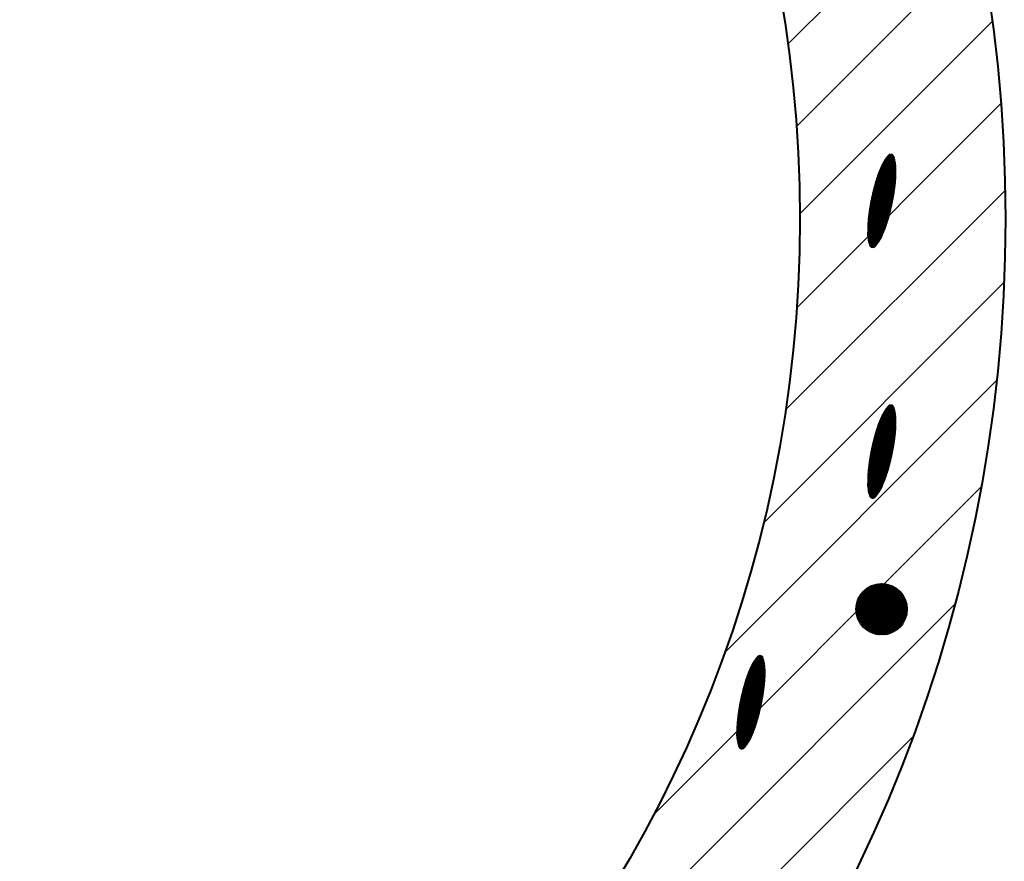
# Model space of a CAD drawing. Header units: millimetres. Extents: x -3143211 to -2549809, y 1060331 to 1394375.
# Tile 35 of 145: x -3027869 to -3025110, y 1084862 to 1087220. Entities that reach past the tile are written whole.
import ezdxf

# ---------------------------------------------------------------- set-up
doc = ezdxf.new("R2010")
doc.units = ezdxf.units.MM
doc.layers.add('8', color=2, linetype='Continuous')

msp = doc.modelspace()

# ---------------------------------------------------------------- linework, layer by layer
at = {"color": 188}
for p, q in [((-3025715.96266, 1087151.09337), (-3025223.59779, 1087643.45825)), ((-3025691.86018, 1086920.63742), (-3025178.56976, 1087433.92783)), ((-3025682.55443, 1086675.38473), (-3025143.30999, 1087214.62917)), ((-3025691.17648, 1086412.20424), (-3025119.02029, 1086984.36043)), ((-3025451.91701, 1086817.18721), (-3025413.37314, 1086800.97667)), ((-3025451.05616, 1086818.77787), (-3025413.4318, 1086802.95405)), ((-3025450.17214, 1086820.35879), (-3025413.52101, 1086804.94429)), ((-3025449.26485, 1086821.92993), (-3025413.64145, 1086806.94766)), ((-3025448.33416, 1086823.49122), (-3025413.79384, 1086808.96446)), ((-3025447.37994, 1086825.04261), (-3025413.97895, 1086810.99503)), ((-3025446.40203, 1086826.58405), (-3025414.19761, 1086813.03971)), ((-3025445.40027, 1086828.11545), (-3025414.45069, 1086815.09886)), ((-3025444.37448, 1086829.63674), (-3025414.73915, 1086817.1729)), ((-3025443.32444, 1086831.14784), (-3025415.064, 1086819.26224)), ((-3025442.24995, 1086832.64865), (-3025415.42636, 1086821.36735)), ((-3025441.15077, 1086834.13908), (-3025415.82741, 1086823.48874)), ((-3025440.02664, 1086835.61902), (-3025416.26845, 1086825.62694)), ((-3025438.8773, 1086837.08835), (-3025416.75086, 1086827.78255)), ((-3025437.70243, 1086838.54695), (-3025417.27616, 1086829.95619)), ((-3025436.50174, 1086839.99469), (-3025417.846, 1086832.14857)), ((-3025435.20139, 1086841.40051), (-3025418.46219, 1086834.36044)), ((-3025433.50131, 1086842.63821), (-3025419.12669, 1086836.59262)), ((-3025431.15977, 1086843.60614), (-3025420.0857, 1086838.94867)), ((-3025426.98606, 1086843.8035), (-3025422.86375, 1086842.06977)), ((-3025463.42525, 1086790.78382), (-3025414.22911, 1086770.09321)), ((-3025462.78771, 1086792.4684), (-3025414.08706, 1086771.98619)), ((-3025462.14043, 1086794.14889), (-3025413.95645, 1086773.88397)), ((-3025461.48342, 1086795.82528), (-3025413.83734, 1086775.78659)), ((-3025460.81669, 1086797.49759), (-3025413.72981, 1086777.69408)), ((-3025460.14024, 1086799.16581), (-3025413.63394, 1086779.60648)), ((-3025459.45408, 1086800.82994), (-3025413.54981, 1086781.52381)), ((-3025458.75819, 1086802.48999), (-3025413.47749, 1086783.44611)), ((-3025458.05259, 1086804.14595), (-3025413.41708, 1086785.37342)), ((-3025457.33728, 1086805.79782), (-3025413.36865, 1086787.30577)), ((-3025456.61224, 1086807.4456), (-3025413.3323, 1086789.2432)), ((-3025455.87748, 1086809.0893), (-3025413.30812, 1086791.18574)), ((-3025455.13042, 1086810.72782), (-3025413.2962, 1086793.13345)), ((-3025454.36143, 1086812.35712), (-3025413.29665, 1086795.08635)), ((-3025453.56957, 1086813.9768), (-3025413.30955, 1086797.04449)), ((-3025452.75478, 1086815.58684), (-3025413.33501, 1086799.00791)), ((-3025472.85513, 1086761.55361), (-3025417.94945, 1086738.46172)), ((-3025472.35786, 1086763.29719), (-3025417.68145, 1086740.30173)), ((-3025471.85538, 1086765.03858), (-3025417.41908, 1086742.1441)), ((-3025471.3477, 1086766.77777), (-3025417.16236, 1086743.98884)), ((-3025470.83482, 1086768.51479), (-3025416.91129, 1086745.83596)), ((-3025470.31675, 1086770.24961), (-3025416.6659, 1086747.68547)), ((-3025469.79348, 1086771.98226), (-3025416.42619, 1086749.53737)), ((-3025469.26354, 1086773.71209), (-3025416.19219, 1086751.39167)), ((-3025468.72383, 1086775.43782), (-3025415.9639, 1086753.24838)), ((-3025468.17428, 1086777.15941), (-3025415.74134, 1086755.10749)), ((-3025467.61491, 1086778.87687), (-3025415.52454, 1086756.96903)), ((-3025467.04572, 1086780.5902), (-3025415.3135, 1086758.83298)), ((-3025466.46674, 1086782.29941), (-3025415.10824, 1086760.69937)), ((-3025465.87797, 1086784.00451), (-3025414.91023, 1086762.56881)), ((-3025465.27942, 1086785.70549), (-3025414.72314, 1086764.44284)), ((-3025464.67112, 1086787.40237), (-3025414.54721, 1086766.32157)), ((-3025464.05306, 1086789.09514), (-3025414.38251, 1086768.20501)), ((-3025722.55174, 1086126.27054), (-3025107.29315, 1086741.52912)), ((-3025479.6846, 1086735.13517), (-3025422.63603, 1086711.14204)), ((-3025479.26627, 1086736.91195), (-3025422.28514, 1086712.94718)), ((-3025478.84263, 1086738.68649), (-3025421.93969, 1086714.75461)), ((-3025478.41368, 1086740.45881), (-3025421.59969, 1086716.56433)), ((-3025477.97943, 1086742.22889), (-3025421.26516, 1086718.37635)), ((-3025477.5399, 1086743.99675), (-3025420.9361, 1086720.19067)), ((-3025477.09508, 1086745.76238), (-3025420.61254, 1086722.00731)), ((-3025476.64498, 1086747.5258), (-3025420.29447, 1086723.82625)), ((-3025476.18961, 1086749.287), (-3025419.98192, 1086725.64752)), ((-3025475.72899, 1086751.04599), (-3025419.67489, 1086727.4711)), ((-3025475.26311, 1086752.80277), (-3025419.3734, 1086729.29702)), ((-3025474.79198, 1086754.55734), (-3025419.07746, 1086731.12527)), ((-3025474.31561, 1086756.30971), (-3025418.78708, 1086732.95586)), ((-3025473.83401, 1086758.05987), (-3025418.50228, 1086734.7888)), ((-3025473.34718, 1086759.80784), (-3025418.22306, 1086736.62408)), ((-3025485.64759, 1086706.3996), (-3025428.9826, 1086682.56779)), ((-3025485.31557, 1086708.21267), (-3025428.54593, 1086684.33685)), ((-3025484.97807, 1086710.02345), (-3025428.11455, 1086686.10814)), ((-3025484.63512, 1086711.83193), (-3025427.68848, 1086687.88166)), ((-3025484.28671, 1086713.63811), (-3025427.26772, 1086689.65742)), ((-3025483.93287, 1086715.44201), (-3025426.85227, 1086691.43541)), ((-3025483.5736, 1086717.24363), (-3025426.44216, 1086693.21564)), ((-3025483.20892, 1086719.04297), (-3025426.03738, 1086694.99812)), ((-3025482.83883, 1086720.84003), (-3025425.63795, 1086696.78284)), ((-3025482.46334, 1086722.63483), (-3025425.24387, 1086698.56982)), ((-3025482.08246, 1086724.42736), (-3025424.85515, 1086700.35905)), ((-3025481.6962, 1086726.21762), (-3025424.47181, 1086702.15054)), ((-3025481.30458, 1086728.00563), (-3025424.09385, 1086703.9443)), ((-3025480.9076, 1086729.79139), (-3025423.72128, 1086705.74032)), ((-3025480.50527, 1086731.57489), (-3025423.35412, 1086707.53862)), ((-3025480.0976, 1086733.35615), (-3025422.99236, 1086709.33919)), ((-3025489.96314, 1086678.92387), (-3025436.16322, 1086656.29703)), ((-3025489.71467, 1086680.77209), (-3025435.64796, 1086658.03305)), ((-3025489.46054, 1086682.61792), (-3025435.1379, 1086659.77124)), ((-3025489.20075, 1086684.46138), (-3025434.63303, 1086661.51162)), ((-3025488.93533, 1086686.30246), (-3025434.13338, 1086663.2542)), ((-3025488.66429, 1086688.14119), (-3025433.63893, 1086664.99896)), ((-3025488.38764, 1086689.97755), (-3025433.14971, 1086666.74593)), ((-3025488.1054, 1086691.81156), (-3025432.66571, 1086668.49508)), ((-3025487.81757, 1086693.64323), (-3025432.18694, 1086670.24644)), ((-3025487.52418, 1086695.47255), (-3025431.71341, 1086672)), ((-3025487.22523, 1086697.29953), (-3025431.24513, 1086673.75577)), ((-3025486.92074, 1086699.12419), (-3025430.78209, 1086675.51375)), ((-3025486.61072, 1086700.94652), (-3025430.32431, 1086677.27393)), ((-3025486.29517, 1086702.76652), (-3025429.8718, 1086679.03633)), ((-3025485.97413, 1086704.58422), (-3025429.42456, 1086680.80095)), ((-3025492.73549, 1086652.75183), (-3025444.26898, 1086632.36808)), ((-3025492.59867, 1086654.647), (-3025443.62697, 1086634.05079)), ((-3025492.45046, 1086656.53739), (-3025442.9947, 1086635.73759)), ((-3025492.29093, 1086658.42301), (-3025442.37218, 1086637.42849)), ((-3025492.12014, 1086660.30389), (-3025441.7594, 1086639.12348)), ((-3025491.93816, 1086662.18007), (-3025441.15638, 1086640.82259)), ((-3025491.74505, 1086664.05157), (-3025440.56313, 1086642.5258)), ((-3025491.54255, 1086665.91912), (-3025439.97966, 1086644.23312)), ((-3025491.33416, 1086667.78419), (-3025439.40598, 1086645.94456)), ((-3025491.11999, 1086669.64683), (-3025438.84211, 1086647.66013)), ((-3025490.90007, 1086671.50706), (-3025438.28806, 1086649.37982)), ((-3025490.67441, 1086673.36487), (-3025437.74384, 1086651.10365)), ((-3025490.44302, 1086675.22027), (-3025437.20947, 1086652.83163)), ((-3025490.20593, 1086677.07327), (-3025436.68367, 1086654.56321)), ((-3025493.4664, 1086631.57936), (-3025451.98041, 1086614.13144)), ((-3025493.46026, 1086629.62406), (-3025452.75988, 1086612.50655)), ((-3025493.46014, 1086633.52944), (-3025451.2238, 1086615.76594)), ((-3025493.44162, 1086627.6635), (-3025453.56224, 1086610.89128)), ((-3025493.44157, 1086635.47434), (-3025450.48454, 1086617.40774)), ((-3025493.41078, 1086637.41411), (-3025449.75504, 1086619.05365)), ((-3025493.41037, 1086625.69764), (-3025454.38755, 1086609.28567)), ((-3025493.36788, 1086639.34878), (-3025449.03527, 1086620.70365)), ((-3025493.36499, 1086623.72584), (-3025455.23589, 1086607.68974)), ((-3025493.31295, 1086641.2784), (-3025448.32522, 1086622.35774)), ((-3025493.24608, 1086643.20299), (-3025447.62488, 1086624.01591)), ((-3025493.16735, 1086645.12259), (-3025446.93427, 1086625.67817)), ((-3025493.07685, 1086647.03725), (-3025446.25336, 1086627.34452)), ((-3025492.97465, 1086648.94698), (-3025445.58218, 1086629.01495)), ((-3025492.86084, 1086650.85183), (-3025444.92072, 1086630.68947)), ((-3025493.29242, 1086621.74261), (-3025456.10734, 1086606.10354)), ((-3025493.18899, 1086619.74639), (-3025457.00201, 1086604.5271)), ((-3025493.054, 1086617.7369), (-3025457.92001, 1086602.96047)), ((-3025492.88671, 1086615.71383), (-3025458.86146, 1086601.4037)), ((-3025492.68633, 1086613.67684), (-3025459.82652, 1086599.85686)), ((-3025492.45202, 1086611.62558), (-3025460.81533, 1086598.32002)), ((-3025492.18285, 1086609.55965), (-3025461.82808, 1086596.79324)), ((-3025491.87784, 1086607.47866), (-3025462.86496, 1086595.27661)), ((-3025491.53594, 1086605.38215), (-3025463.92618, 1086593.77021)), ((-3025491.156, 1086603.26964), (-3025465.01195, 1086592.27414)), ((-3025490.73679, 1086601.14062), (-3025466.12253, 1086590.78851)), ((-3025490.27698, 1086598.99452), (-3025467.25818, 1086589.31342)), ((-3025489.77511, 1086596.83073), (-3025468.41918, 1086587.84899)), ((-3025489.22961, 1086594.64859), (-3025469.60584, 1086586.39535)), ((-3025488.63876, 1086592.44738), (-3025470.82061, 1086584.95353)), ((-3025488.00069, 1086590.22631), (-3025472.27881, 1086583.6141)), ((-3025487.29249, 1086587.97574), (-3025474.2285, 1086582.48137)), ((-3025485.8446, 1086585.41408), (-3025477.07205, 1086581.72458)), ((-3025784.84223, 1085809.4216), (-3025110.30779, 1086483.95604)), ((-3025894.11555, 1085445.58984), (-3025131.17777, 1086208.52762)), ((-3025444.37448, 1086127.35973), (-3025414.73915, 1086114.89588)), ((-3025443.32444, 1086128.87082), (-3025415.064, 1086116.98522)), ((-3025442.24995, 1086130.37164), (-3025415.42636, 1086119.09034)), ((-3025441.15077, 1086131.86207), (-3025415.82741, 1086121.21173)), ((-3025440.02664, 1086133.342), (-3025416.26845, 1086123.34993)), ((-3025438.8773, 1086134.81133), (-3025416.75086, 1086125.50553)), ((-3025437.70243, 1086136.26993), (-3025417.27616, 1086127.67918)), ((-3025436.50174, 1086137.71767), (-3025417.846, 1086129.87155)), ((-3025435.20139, 1086139.12349), (-3025418.46219, 1086132.08342)), ((-3025433.50131, 1086140.3612), (-3025419.12669, 1086134.31561)), ((-3025431.15977, 1086141.32912), (-3025420.0857, 1086136.67166)), ((-3025426.98606, 1086141.52649), (-3025422.86375, 1086139.79275)), ((-3025458.75819, 1086100.21297), (-3025413.47749, 1086081.1691)), ((-3025458.05259, 1086101.86893), (-3025413.41708, 1086083.0964)), ((-3025457.33728, 1086103.5208), (-3025413.36865, 1086085.02875)), ((-3025456.61224, 1086105.16859), (-3025413.3323, 1086086.96618)), ((-3025455.87748, 1086106.81228), (-3025413.30812, 1086088.90873)), ((-3025455.13042, 1086108.4508), (-3025413.2962, 1086090.85643)), ((-3025454.36143, 1086110.0801), (-3025413.29665, 1086092.80933)), ((-3025453.56957, 1086111.69978), (-3025413.30955, 1086094.76747)), ((-3025452.75478, 1086113.30982), (-3025413.33501, 1086096.7309)), ((-3025451.91701, 1086114.91019), (-3025413.37314, 1086098.69965)), ((-3025451.05616, 1086116.50085), (-3025413.4318, 1086100.67704)), ((-3025450.17214, 1086118.08178), (-3025413.52101, 1086102.66727)), ((-3025449.26485, 1086119.65291), (-3025413.64145, 1086104.67064)), ((-3025448.33416, 1086121.2142), (-3025413.79384, 1086106.68745)), ((-3025447.37994, 1086122.7656), (-3025413.97895, 1086108.71802)), ((-3025446.40203, 1086124.30703), (-3025414.19761, 1086110.76269)), ((-3025445.40027, 1086125.83843), (-3025414.45069, 1086112.82185)), ((-3025468.72383, 1086073.16081), (-3025415.9639, 1086050.97136)), ((-3025468.17428, 1086074.8824), (-3025415.74134, 1086052.83048)), ((-3025467.61491, 1086076.59985), (-3025415.52454, 1086054.69201)), ((-3025467.04572, 1086078.31318), (-3025415.3135, 1086056.55597)), ((-3025466.46674, 1086080.02239), (-3025415.10824, 1086058.42236)), ((-3025465.87797, 1086081.72749), (-3025414.91023, 1086060.29179)), ((-3025465.27942, 1086083.42847), (-3025414.72314, 1086062.16583)), ((-3025464.67112, 1086085.12535), (-3025414.54721, 1086064.04455)), ((-3025464.05306, 1086086.81813), (-3025414.38251, 1086065.928)), ((-3025463.42525, 1086088.5068), (-3025414.22911, 1086067.8162)), ((-3025462.78771, 1086090.19139), (-3025414.08706, 1086069.70917)), ((-3025462.14043, 1086091.87187), (-3025413.95645, 1086071.60695)), ((-3025461.48342, 1086093.54827), (-3025413.83734, 1086073.50958)), ((-3025460.81669, 1086095.22058), (-3025413.72981, 1086075.41707)), ((-3025460.14024, 1086096.88879), (-3025413.63394, 1086077.32946)), ((-3025459.45408, 1086098.55293), (-3025413.54981, 1086079.24679)), ((-3025476.64498, 1086045.24878), (-3025420.29447, 1086021.54924)), ((-3025476.18961, 1086047.00998), (-3025419.98192, 1086023.3705)), ((-3025475.72899, 1086048.76897), (-3025419.67489, 1086025.19409)), ((-3025475.26311, 1086050.52575), (-3025419.3734, 1086027.02001)), ((-3025474.79198, 1086052.28032), (-3025419.07746, 1086028.84826)), ((-3025474.31561, 1086054.03269), (-3025418.78708, 1086030.67885)), ((-3025473.83401, 1086055.78286), (-3025418.50228, 1086032.51178)), ((-3025473.34718, 1086057.53082), (-3025418.22306, 1086034.34707)), ((-3025472.85513, 1086059.2766), (-3025417.94945, 1086036.18471)), ((-3025472.35786, 1086061.02017), (-3025417.68145, 1086038.02471)), ((-3025471.85538, 1086062.76156), (-3025417.41908, 1086039.86708)), ((-3025471.3477, 1086064.50076), (-3025417.16236, 1086041.71182)), ((-3025470.83482, 1086066.23777), (-3025416.91129, 1086043.55895)), ((-3025470.31675, 1086067.9726), (-3025416.6659, 1086045.40846)), ((-3025469.79348, 1086069.70524), (-3025416.42619, 1086047.26036)), ((-3025469.26354, 1086071.43508), (-3025416.19219, 1086049.11466)), ((-3025483.20892, 1086016.76595), (-3025426.03738, 1085992.7211)), ((-3025482.83883, 1086018.56302), (-3025425.63795, 1085994.50583)), ((-3025482.46334, 1086020.35781), (-3025425.24387, 1085996.2928)), ((-3025482.08246, 1086022.15034), (-3025424.85515, 1085998.08203)), ((-3025481.6962, 1086023.94061), (-3025424.47181, 1085999.87353)), ((-3025481.30458, 1086025.72862), (-3025424.09385, 1086001.66728)), ((-3025480.9076, 1086027.51437), (-3025423.72128, 1086003.46331)), ((-3025480.50527, 1086029.29788), (-3025423.35412, 1086005.2616)), ((-3025480.0976, 1086031.07914), (-3025422.99236, 1086007.06217)), ((-3025479.6846, 1086032.85816), (-3025422.63603, 1086008.86503)), ((-3025479.26627, 1086034.63493), (-3025422.28514, 1086010.67016)), ((-3025478.84263, 1086036.40948), (-3025421.93969, 1086012.47759)), ((-3025478.41368, 1086038.18179), (-3025421.59969, 1086014.28731)), ((-3025477.97943, 1086039.95187), (-3025421.26516, 1086016.09933)), ((-3025477.5399, 1086041.71973), (-3025420.9361, 1086017.91366)), ((-3025477.09508, 1086043.48537), (-3025420.61254, 1086019.73029)), ((-3025488.1054, 1085989.53455), (-3025432.66571, 1085966.21807)), ((-3025487.81757, 1085991.36621), (-3025432.18694, 1085967.96943)), ((-3025487.52418, 1085993.19553), (-3025431.71341, 1085969.72299)), ((-3025487.22523, 1085995.02252), (-3025431.24513, 1085971.47875)), ((-3025486.92074, 1085996.84717), (-3025430.78209, 1085973.23673)), ((-3025486.61072, 1085998.6695), (-3025430.32431, 1085974.99692)), ((-3025486.29517, 1086000.48951), (-3025429.8718, 1085976.75932)), ((-3025485.97413, 1086002.3072), (-3025429.42456, 1085978.52394)), ((-3025485.64759, 1086004.12258), (-3025428.9826, 1085980.29078)), ((-3025485.31557, 1086005.93566), (-3025428.54593, 1085982.05984)), ((-3025484.97807, 1086007.74643), (-3025428.11455, 1085983.83113)), ((-3025484.63512, 1086009.55491), (-3025427.68848, 1085985.60465)), ((-3025484.28671, 1086011.3611), (-3025427.26772, 1085987.3804)), ((-3025483.93287, 1086013.165), (-3025426.85227, 1085989.15839)), ((-3025483.5736, 1086014.96661), (-3025426.44216, 1085990.93862)), ((-3025491.74505, 1085961.77455), (-3025440.56313, 1085940.24878)), ((-3025491.54255, 1085963.6421), (-3025439.97966, 1085941.9561)), ((-3025491.33416, 1085965.50718), (-3025439.40598, 1085943.66755)), ((-3025491.11999, 1085967.36982), (-3025438.84211, 1085945.38311)), ((-3025490.90007, 1085969.23004), (-3025438.28806, 1085947.10281)), ((-3025490.67441, 1085971.08785), (-3025437.74384, 1085948.82664)), ((-3025490.44302, 1085972.94325), (-3025437.20947, 1085950.55461)), ((-3025490.20593, 1085974.79625), (-3025436.68367, 1085952.28619)), ((-3025489.96314, 1085976.64685), (-3025436.16322, 1085954.02002)), ((-3025489.71467, 1085978.49507), (-3025435.64796, 1085955.75603)), ((-3025489.46054, 1085980.3409), (-3025435.1379, 1085957.49422)), ((-3025489.20075, 1085982.18436), (-3025434.63303, 1085959.23461)), ((-3025488.93533, 1085984.02545), (-3025434.13338, 1085960.97718)), ((-3025488.66429, 1085985.86417), (-3025433.63893, 1085962.72195)), ((-3025488.38764, 1085987.70054), (-3025433.14971, 1085964.46891)), ((-3025493.41078, 1085935.1371), (-3025449.75504, 1085916.77664)), ((-3025493.36788, 1085937.07177), (-3025449.03527, 1085918.42664)), ((-3025493.31295, 1085939.00138), (-3025448.32522, 1085920.08072)), ((-3025493.24608, 1085940.92597), (-3025447.62488, 1085921.7389)), ((-3025493.16735, 1085942.84558), (-3025446.93427, 1085923.40115)), ((-3025493.07685, 1085944.76023), (-3025446.25336, 1085925.0675)), ((-3025492.97465, 1085946.66996), (-3025445.58218, 1085926.73793)), ((-3025492.86084, 1085948.57481), (-3025444.92072, 1085928.41246)), ((-3025492.73549, 1085950.47481), (-3025444.26898, 1085930.09107)), ((-3025492.59867, 1085952.36999), (-3025443.62697, 1085931.77377)), ((-3025492.45046, 1085954.26037), (-3025442.9947, 1085933.46057)), ((-3025492.29093, 1085956.14599), (-3025442.37218, 1085935.15147)), ((-3025492.12014, 1085958.02688), (-3025441.7594, 1085936.84647)), ((-3025491.93816, 1085959.90305), (-3025441.15638, 1085938.54557)), ((-3026093.04453, 1084992.10242), (-3025174.62458, 1085910.52237)), ((-3025493.4664, 1085929.30234), (-3025451.98041, 1085911.85442)), ((-3025493.46026, 1085927.34704), (-3025452.75988, 1085910.22953)), ((-3025493.46014, 1085931.25242), (-3025451.2238, 1085913.48893)), ((-3025493.44162, 1085925.38649), (-3025453.56224, 1085908.61426)), ((-3025493.44157, 1085933.19733), (-3025450.48454, 1085915.13073)), ((-3025493.41037, 1085923.42063), (-3025454.38755, 1085907.00865)), ((-3025493.36499, 1085921.44883), (-3025455.23589, 1085905.41273)), ((-3025493.29242, 1085919.46559), (-3025456.10734, 1085903.82652)), ((-3025493.18899, 1085917.46938), (-3025457.00201, 1085902.25008)), ((-3025493.054, 1085915.45989), (-3025457.92001, 1085900.68345)), ((-3025492.88671, 1085913.43681), (-3025458.86146, 1085899.12668)), ((-3025492.68633, 1085911.39982), (-3025459.82652, 1085897.57985)), ((-3025492.45202, 1085909.34856), (-3025460.81533, 1085896.043)), ((-3025492.18285, 1085907.28264), (-3025461.82808, 1085894.51622)), ((-3025491.87784, 1085905.20164), (-3025462.86496, 1085892.99959)), ((-3025491.53594, 1085903.10513), (-3025463.92618, 1085891.49319)), ((-3025491.156, 1085900.99263), (-3025465.01195, 1085889.99713)), ((-3025490.73679, 1085898.8636), (-3025466.12253, 1085888.51149)), ((-3025490.27698, 1085896.7175), (-3025467.25818, 1085887.0364)), ((-3025489.77511, 1085894.55371), (-3025468.41918, 1085885.57197)), ((-3025489.22961, 1085892.37158), (-3025469.60584, 1085884.11833)), ((-3025488.63876, 1085890.17036), (-3025470.82061, 1085882.67652)), ((-3025488.00069, 1085887.94929), (-3025472.27881, 1085881.33708)), ((-3025487.29249, 1085885.69873), (-3025474.2285, 1085880.20436)), ((-3025485.8446, 1085883.13706), (-3025477.07205, 1085879.44756)), ((-3025525.49767, 1085568.03244), (-3025453.71475, 1085639.81536)), ((-3025525.46149, 1085565.52304), (-3025451.20535, 1085639.77918)), ((-3025525.44286, 1085570.63283), (-3025456.31514, 1085639.76056)), ((-3025525.34313, 1085563.09581), (-3025448.77812, 1085639.66082)), ((-3025525.28613, 1085573.33515), (-3025459.01746, 1085639.60382)), ((-3025525.14983, 1085560.74353), (-3025446.42584, 1085639.46752)), ((-3025525.01363, 1085576.15324), (-3025461.83554, 1085639.33132)), ((-3025524.88759, 1085558.46018), (-3025444.14249, 1085639.20529)), ((-3025524.60743, 1085579.10502), (-3025464.78733, 1085638.92512)), ((-3025524.56149, 1085556.2407), (-3025441.92301, 1085638.87918)), ((-3025524.17581, 1085554.0808), (-3025439.76311, 1085638.4935)), ((-3025524.04355, 1085582.21448), (-3025467.89679, 1085638.36124)), ((-3025523.73424, 1085551.97678), (-3025437.65909, 1085638.05193)), ((-3025523.28866, 1085585.51496), (-3025471.19727, 1085637.60635)), ((-3025523.23995, 1085549.92548), (-3025435.60779, 1085637.55765)), ((-3025522.69573, 1085547.92412), (-3025433.60643, 1085637.01342)), ((-3025522.29393, 1085589.05527), (-3025474.73758, 1085636.61162)), ((-3025522.10397, 1085545.9703), (-3025431.65261, 1085636.42166)), ((-3025521.46679, 1085544.06189), (-3025429.7442, 1085635.78448)), ((-3025520.98253, 1085592.91225), (-3025478.59456, 1085635.30023)), ((-3025520.78607, 1085542.19703), (-3025427.87934, 1085635.10376)), ((-3025520.06344, 1085540.37408), (-3025426.05638, 1085634.38113)), ((-3025519.30036, 1085538.59157), (-3025424.27388, 1085633.61805)), ((-3025519.21977, 1085597.2206), (-3025482.90291, 1085633.53746)), ((-3025518.49812, 1085536.84822), (-3025422.53053, 1085632.81581)), ((-3025517.65787, 1085535.1429), (-3025420.8252, 1085631.97556)), ((-3025516.7806, 1085533.47457), (-3025419.15688, 1085631.09829)), ((-3025516.72274, 1085602.26321), (-3025487.94552, 1085631.04043)), ((-3025515.86722, 1085531.84237), (-3025417.52468, 1085630.18491)), ((-3025514.91852, 1085530.24549), (-3025415.9278, 1085629.23621)), ((-3025513.93517, 1085528.68325), (-3025414.36556, 1085628.25286)), ((-3025512.91779, 1085527.15505), (-3025412.83735, 1085627.23548)), ((-3025512.61223, 1085608.91931), (-3025494.60161, 1085626.92992)), ((-3025511.86689, 1085525.66036), (-3025411.34267, 1085626.18459)), ((-3025510.78292, 1085524.19875), (-3025409.88106, 1085625.10061)), ((-3025509.66624, 1085522.76984), (-3025408.45215, 1085623.98393)), ((-3025508.51716, 1085521.37334), (-3025407.05565, 1085622.83485)), ((-3025507.33591, 1085520.009), (-3025405.69131, 1085621.6536)), ((-3025506.12267, 1085518.67666), (-3025404.35897, 1085620.44036)), ((-3025504.87755, 1085517.3762), (-3025403.05851, 1085619.19524)), ((-3025503.60059, 1085516.10757), (-3025401.78988, 1085617.91829)), ((-3025502.29181, 1085514.87077), (-3025400.55308, 1085616.6095)), ((-3025500.95111, 1085513.66588), (-3025399.34819, 1085615.26881)), ((-3025499.57839, 1085512.49302), (-3025398.17533, 1085613.89608)), ((-3025498.17344, 1085511.35238), (-3025397.03469, 1085612.49113)), ((-3025496.73602, 1085510.24422), (-3025395.92653, 1085611.05371)), ((-3025495.2658, 1085509.16886), (-3025394.85117, 1085609.58349)), ((-3025493.7624, 1085508.12668), (-3025393.80898, 1085608.08009)), ((-3025492.22535, 1085507.11814), (-3025392.80045, 1085606.54304)), ((-3025490.65411, 1085506.14379), (-3025391.8261, 1085604.9718)), ((-3025489.04807, 1085505.20425), (-3025390.88656, 1085603.36576)), ((-3028203.06969, 1082627.51881), (-3025248.45491, 1085582.1336)), ((-3025487.4065, 1085504.30023), (-3025389.98254, 1085601.72419)), ((-3025485.7286, 1085503.43255), (-3025389.11486, 1085600.04629)), ((-3025484.01343, 1085502.60213), (-3025388.28444, 1085598.33113)), ((-3025482.25997, 1085501.81001), (-3025387.49232, 1085596.57766)), ((-3025480.46702, 1085501.05738), (-3025386.73969, 1085594.78471)), ((-3025478.63326, 1085500.34556), (-3025386.02787, 1085592.95095)), ((-3025476.75718, 1085499.67605), (-3025385.35836, 1085591.07487)), ((-3025474.83709, 1085499.05056), (-3025384.73287, 1085589.15478)), ((-3025472.87105, 1085498.47101), (-3025384.15332, 1085587.18874)), ((-3025470.85688, 1085497.93959), (-3025383.6219, 1085585.17457)), ((-3025468.79208, 1085497.45881), (-3025383.14112, 1085583.10977)), ((-3025466.67379, 1085497.03152), (-3025382.71383, 1085580.99148)), ((-3025464.49869, 1085496.66104), (-3025382.34334, 1085578.81638)), ((-3025462.26295, 1085496.35118), (-3025382.03349, 1085576.58064)), ((-3025459.9621, 1085496.10645), (-3025381.78876, 1085574.2798)), ((-3025457.59085, 1085495.93211), (-3025381.61442, 1085571.90855)), ((-3025455.1429, 1085495.83448), (-3025381.51679, 1085569.46059)), ((-3025452.61064, 1085495.82116), (-3025381.50347, 1085566.92833)), ((-3025449.98476, 1085495.90146), (-3025381.58376, 1085564.30245)), ((-3025447.25365, 1085496.08698), (-3025381.76929, 1085561.57134)), ((-3025444.40255, 1085496.39249), (-3025382.0748, 1085558.72024)), ((-3025441.41217, 1085496.83729), (-3025382.5196, 1085555.72986)), ((-3025438.25648, 1085497.4474), (-3025383.12971, 1085552.57417)), ((-3025434.89885, 1085498.25944), (-3025383.94175, 1085549.21654)), ((-3025431.28477, 1085499.32793), (-3025385.01024, 1085545.60247)), ((-3025427.32636, 1085500.74077), (-3025386.42308, 1085541.64405)), ((-3025422.86362, 1085502.65792), (-3025388.34023, 1085537.18131)), ((-3025417.53604, 1085505.43991), (-3025391.12222, 1085531.85374)), ((-3025409.95844, 1085510.47193), (-3025396.15424, 1085524.27614)), ((-3025802.05165, 1085436.84647), (-3025785.31245, 1085429.80641)), ((-3025800.35157, 1085438.08418), (-3025785.97695, 1085432.03859)), ((-3025798.01004, 1085439.05211), (-3025786.93596, 1085434.39464)), ((-3025793.83633, 1085439.24947), (-3025789.71402, 1085437.51573)), ((-3025820.41983, 1085409.42277), (-3025780.15981, 1085392.49046)), ((-3025819.60505, 1085411.0328), (-3025780.18528, 1085394.45388)), ((-3025818.76727, 1085412.63317), (-3025780.2234, 1085396.42263)), ((-3025817.90642, 1085414.22384), (-3025780.28207, 1085398.40002)), ((-3025817.0224, 1085415.80476), (-3025780.37127, 1085400.39025)), ((-3025816.11511, 1085417.37589), (-3025780.49171, 1085402.39362)), ((-3025815.18443, 1085418.93719), (-3025780.6441, 1085404.41043)), ((-3025814.23021, 1085420.48858), (-3025780.82922, 1085406.441)), ((-3025813.2523, 1085422.03002), (-3025781.04787, 1085408.48568)), ((-3025812.25054, 1085423.56142), (-3025781.30095, 1085410.54483)), ((-3025811.22474, 1085425.08271), (-3025781.58941, 1085412.61887)), ((-3025810.17471, 1085426.59381), (-3025781.91427, 1085414.70821)), ((-3025809.10022, 1085428.09462), (-3025782.27663, 1085416.81332)), ((-3025808.00103, 1085429.58505), (-3025782.67768, 1085418.93471)), ((-3025806.87691, 1085431.06499), (-3025783.11871, 1085421.07291)), ((-3025805.72756, 1085432.53432), (-3025783.60112, 1085423.22852)), ((-3025804.5527, 1085433.99292), (-3025784.12642, 1085425.40216)), ((-3025803.35201, 1085435.44065), (-3025784.69626, 1085427.59454)), ((-3025831.52138, 1085382.84834), (-3025781.39748, 1085361.76754)), ((-3025830.90332, 1085384.54111), (-3025781.23278, 1085363.65098)), ((-3025830.27552, 1085386.22979), (-3025781.07937, 1085365.53918)), ((-3025829.63797, 1085387.91437), (-3025780.93733, 1085367.43215)), ((-3025828.99069, 1085389.59486), (-3025780.80671, 1085369.32994)), ((-3025828.33369, 1085391.27125), (-3025780.6876, 1085371.23256)), ((-3025827.66696, 1085392.94356), (-3025780.58008, 1085373.14005)), ((-3025826.99051, 1085394.61178), (-3025780.48421, 1085375.05245)), ((-3025826.30434, 1085396.27591), (-3025780.40007, 1085376.96978)), ((-3025825.60846, 1085397.93596), (-3025780.32775, 1085378.89208)), ((-3025824.90286, 1085399.59192), (-3025780.26734, 1085380.81939)), ((-3025824.18754, 1085401.24379), (-3025780.21892, 1085382.75174)), ((-3025823.4625, 1085402.89157), (-3025780.18257, 1085384.68916)), ((-3025822.72775, 1085404.53527), (-3025780.15839, 1085386.63171)), ((-3025821.98068, 1085406.17379), (-3025780.14647, 1085388.57941)), ((-3025821.21169, 1085407.80309), (-3025780.14691, 1085390.53232)), ((-3025840.19744, 1085355.25381), (-3025785.07333, 1085332.07005)), ((-3025839.70539, 1085356.99958), (-3025784.79971, 1085333.90769)), ((-3025839.20812, 1085358.74316), (-3025784.53172, 1085335.74769)), ((-3025838.70565, 1085360.48454), (-3025784.26935, 1085337.59006)), ((-3025838.19796, 1085362.22374), (-3025784.01262, 1085339.43481)), ((-3025837.68508, 1085363.96075), (-3025783.76156, 1085341.28193)), ((-3025837.16701, 1085365.69558), (-3025783.51616, 1085343.13144)), ((-3025836.64375, 1085367.42823), (-3025783.27646, 1085344.98334)), ((-3025836.1138, 1085369.15806), (-3025783.04245, 1085346.83764)), ((-3025835.5741, 1085370.88379), (-3025782.81416, 1085348.69435)), ((-3025835.02455, 1085372.60538), (-3025782.59161, 1085350.55346)), ((-3025834.46517, 1085374.32284), (-3025782.3748, 1085352.41499)), ((-3025833.89598, 1085376.03617), (-3025782.16376, 1085354.27895)), ((-3025833.317, 1085377.74538), (-3025781.9585, 1085356.14534)), ((-3025832.72823, 1085379.45047), (-3025781.76049, 1085358.01478)), ((-3025832.12969, 1085381.15146), (-3025781.5734, 1085359.88881)), ((-3025847.35554, 1085327.02086), (-3025790.20438, 1085302.98458)), ((-3025846.94786, 1085328.80212), (-3025789.84263, 1085304.78516)), ((-3025846.53486, 1085330.58114), (-3025789.4863, 1085306.58801)), ((-3025846.11654, 1085332.35792), (-3025789.1354, 1085308.39315)), ((-3025845.69289, 1085334.13246), (-3025788.78995, 1085310.20058)), ((-3025845.26395, 1085335.90477), (-3025788.44995, 1085312.0103)), ((-3025844.8297, 1085337.67486), (-3025788.11542, 1085313.82232)), ((-3025844.39016, 1085339.44271), (-3025787.78637, 1085315.63664)), ((-3025843.94534, 1085341.20835), (-3025787.4628, 1085317.45327)), ((-3025843.49524, 1085342.97177), (-3025787.14474, 1085319.27222)), ((-3025843.03988, 1085344.73297), (-3025786.83218, 1085321.09348)), ((-3025842.57925, 1085346.49196), (-3025786.52516, 1085322.91707)), ((-3025842.11337, 1085348.24873), (-3025786.22367, 1085324.74299)), ((-3025841.64224, 1085350.00331), (-3025785.92772, 1085326.57124)), ((-3025841.16588, 1085351.75567), (-3025785.63735, 1085328.40183)), ((-3025840.68427, 1085353.50584), (-3025785.35254, 1085330.23476)), ((-3025852.82439, 1085300.03018), (-3025796.27483, 1085276.24692)), ((-3025852.49785, 1085301.84557), (-3025795.83287, 1085278.01376)), ((-3025852.16583, 1085303.65864), (-3025795.3962, 1085279.78282)), ((-3025851.82834, 1085305.46942), (-3025794.96482, 1085281.55411)), ((-3025851.48538, 1085307.27789), (-3025794.53874, 1085283.32763)), ((-3025851.13698, 1085309.08408), (-3025794.11798, 1085285.10339)), ((-3025850.78314, 1085310.88798), (-3025793.70254, 1085286.88138)), ((-3025850.42387, 1085312.6896), (-3025793.29242, 1085288.66161)), ((-3025850.05918, 1085314.48894), (-3025792.88764, 1085290.44408)), ((-3025849.68909, 1085316.286), (-3025792.48821, 1085292.22881)), ((-3025849.3136, 1085318.08079), (-3025792.09413, 1085294.01579)), ((-3025848.93272, 1085319.87332), (-3025791.70542, 1085295.80502)), ((-3025848.54647, 1085321.66359), (-3025791.32207, 1085297.59651)), ((-3025848.15485, 1085323.4516), (-3025790.94411, 1085299.39027)), ((-3025847.75787, 1085325.23736), (-3025790.57155, 1085301.18629)), ((-3025857.05619, 1085272.51923), (-3025803.53394, 1085250.00917)), ((-3025856.8134, 1085274.36984), (-3025803.01348, 1085251.743)), ((-3025856.56493, 1085276.21805), (-3025802.49822, 1085253.47901)), ((-3025856.3108, 1085278.06389), (-3025801.98816, 1085255.21721)), ((-3025856.05102, 1085279.90735), (-3025801.4833, 1085256.95759)), ((-3025855.7856, 1085281.74843), (-3025800.98364, 1085258.70017)), ((-3025855.51456, 1085283.58716), (-3025800.4892, 1085260.44493)), ((-3025855.23791, 1085285.42352), (-3025799.99997, 1085262.19189)), ((-3025854.95566, 1085287.25753), (-3025799.51597, 1085263.94105)), ((-3025854.66784, 1085289.08919), (-3025799.03721, 1085265.69241)), ((-3025854.37444, 1085290.91852), (-3025798.56368, 1085267.44597)), ((-3025854.07549, 1085292.7455), (-3025798.09539, 1085269.20174)), ((-3025853.771, 1085294.57016), (-3025797.63236, 1085270.95971)), ((-3025853.46098, 1085296.39248), (-3025797.17458, 1085272.7199)), ((-3025853.14544, 1085298.21249), (-3025796.72207, 1085274.4823)), ((-3025859.82491, 1085244.39295), (-3025812.43244, 1085224.46092)), ((-3025859.7111, 1085246.2978), (-3025811.77098, 1085226.13544)), ((-3025859.58575, 1085248.1978), (-3025811.11925, 1085227.81405)), ((-3025859.44894, 1085250.09297), (-3025810.47724, 1085229.49676)), ((-3025859.30073, 1085251.98335), (-3025809.84497, 1085231.18356)), ((-3025859.1412, 1085253.86897), (-3025809.22244, 1085232.87445)), ((-3025858.97041, 1085255.74986), (-3025808.60966, 1085234.56945)), ((-3025858.78842, 1085257.62604), (-3025808.00664, 1085236.26855)), ((-3025858.59532, 1085259.49754), (-3025807.4134, 1085237.97176)), ((-3025858.39282, 1085261.36509), (-3025806.82993, 1085239.67909)), ((-3025858.18442, 1085263.23016), (-3025806.25625, 1085241.39053)), ((-3025857.97026, 1085265.0928), (-3025805.69238, 1085243.1061)), ((-3025857.75034, 1085266.95303), (-3025805.13832, 1085244.82579)), ((-3025857.52468, 1085268.81083), (-3025804.5941, 1085246.54962)), ((-3025857.29329, 1085270.66623), (-3025804.05973, 1085248.27759)), ((-3025860.31667, 1085227.02533), (-3025818.83068, 1085209.57741)), ((-3025860.31053, 1085225.07003), (-3025819.61014, 1085207.95251)), ((-3025860.3104, 1085228.97541), (-3025818.07406, 1085211.21191)), ((-3025860.29188, 1085223.10947), (-3025820.4125, 1085206.33725)), ((-3025860.29183, 1085230.92031), (-3025817.3348, 1085212.85371)), ((-3025860.26105, 1085232.86008), (-3025816.60531, 1085214.49962)), ((-3025860.26063, 1085221.14361), (-3025821.23782, 1085204.73164)), ((-3025860.21814, 1085234.79475), (-3025815.88554, 1085216.14962)), ((-3025860.21525, 1085219.17181), (-3025822.08616, 1085203.13571)), ((-3025860.16321, 1085236.72437), (-3025815.17549, 1085217.80371)), ((-3025860.14269, 1085217.18858), (-3025822.95761, 1085201.54951)), ((-3025860.09634, 1085238.64896), (-3025814.47515, 1085219.46188)), ((-3025860.01761, 1085240.56856), (-3025813.78453, 1085221.12414)), ((-3025859.92711, 1085242.48321), (-3025813.10363, 1085222.79048)), ((-3027829.4952, 1082746.53487), (-3025367.47096, 1085208.55911)), ((-3025860.03926, 1085215.19236), (-3025823.85228, 1085199.97306)), ((-3025859.90426, 1085213.18287), (-3025824.77027, 1085198.40643)), ((-3025859.73698, 1085211.1598), (-3025825.71173, 1085196.84967)), ((-3025859.5366, 1085209.12281), (-3025826.67678, 1085195.30283)), ((-3025859.30228, 1085207.07154), (-3025827.6656, 1085193.76598)), ((-3025859.03311, 1085205.00562), (-3025828.67835, 1085192.23921)), ((-3025858.7281, 1085202.92463), (-3025829.71523, 1085190.72257)), ((-3025858.3862, 1085200.82812), (-3025830.77644, 1085189.21618)), ((-3025858.00626, 1085198.71561), (-3025831.86222, 1085187.72011)), ((-3025857.58706, 1085196.58659), (-3025832.9728, 1085186.23447)), ((-3025857.12724, 1085194.44049), (-3025834.10845, 1085184.75938)), ((-3025856.62538, 1085192.2767), (-3025835.26945, 1085183.29495)), ((-3025856.07988, 1085190.09456), (-3025836.45611, 1085181.84132)), ((-3025855.48903, 1085187.89335), (-3025837.67088, 1085180.3995)), ((-3025854.85096, 1085185.67228), (-3025839.12908, 1085179.06007)), ((-3025854.14276, 1085183.42171), (-3025841.07877, 1085177.92734)), ((-3025852.69486, 1085180.86005), (-3025843.92232, 1085177.17055))]:
    msp.add_line(p, q, dxfattribs=at)
at = {"lineweight": 40}
for radius in [4176, 3600]:
    msp.add_circle((-3029282.528, 1086661.59191), radius, dxfattribs=at)
at = {"layer": '8', "color": 188}
msp.add_circle((-3025453.498, 1085567.81569), 72, dxfattribs=at)
for centre, radius, start, end in [((-3025362.34591, 1086627.52673), 131.0742, 181.31304712, 197.30093885), ((-3025570.5475, 1086670.0089), 131.0742, 319.63402066, 335.62191237), ((-3025478.14025, 1086591.45873), 9.79258, 197.30093885, 258.46747975), ((-3025478.14025, 1086591.45873), 9.79258, 258.46747975, 319.63402066), ((-3025362.34591, 1085925.24971), 131.0742, 181.31304712, 197.30093885), ((-3025570.5475, 1085967.73188), 131.0742, 319.63402066, 335.62191237), ((-3025478.14025, 1085889.18171), 9.79258, 197.30093885, 258.46747975), ((-3025478.14025, 1085889.18171), 9.79258, 258.46747975, 319.63402066), ((-3025729.19618, 1085222.9727), 131.0742, 181.31304712, 197.30093885), ((-3025937.39777, 1085265.45487), 131.0742, 319.63402066, 335.62191237), ((-3025844.99052, 1085186.90469), 9.79258, 197.30093885, 258.46747975), ((-3025844.99052, 1085186.90469), 9.79258, 258.46747975, 319.63402066)]:
    msp.add_arc(centre, radius, start, end, dxfattribs=at)

doc.saveas('drawing.dxf')
